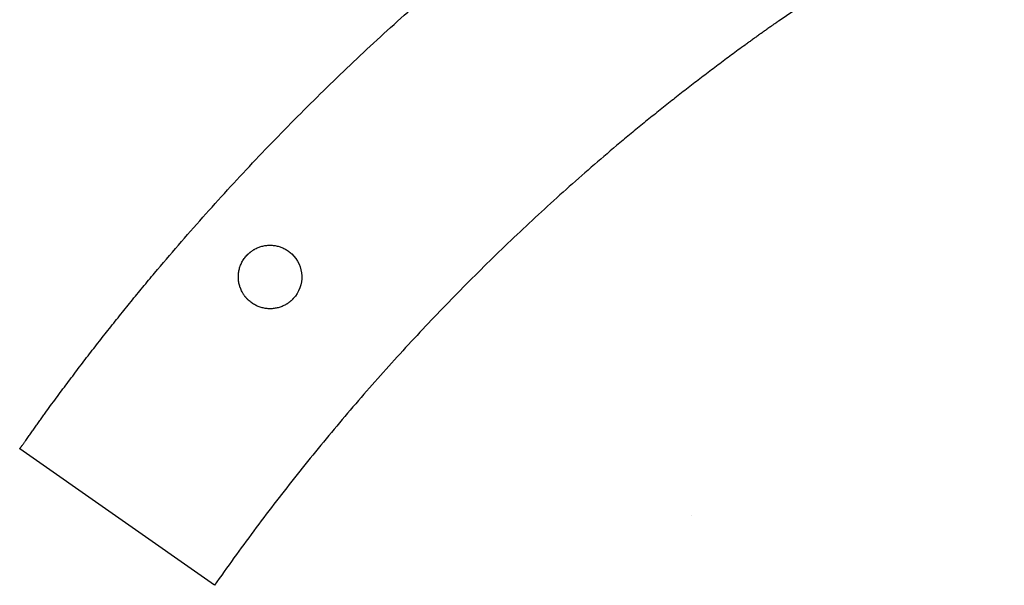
# Model space of a CAD drawing. Extents: x 22 to 270, y 37 to 166.
# Tile 1 of 14: x 22 to 84, y 37 to 73. Entities that reach past the tile are written whole.
import ezdxf

# ---------------------------------------------------------------- set-up
doc = ezdxf.new("R2010")
doc.units = 0
doc.layers.get('0').update_dxf_attribs({"linetype": 'CONTINUOUS'})

msp = doc.modelspace()

# ---------------------------------------------------------------- linework, layer by layer
at = {"color": 3}
msp.add_lwpolyline([(34.37726, 37.225475), (22.09016, 45.829302)], dxfattribs=at)
for points in [[(235.751508, 73.255423), (186.783551, 107.224889), (120.548259, 108.238287), (69.985859, 72.834088)], [(43.351622, 70.433404), (44.478869, 71.496978), (45.6216, 72.544206), (46.779299, 73.574605)], [(69.769479, 72.682732), (69.751473, 72.67006), (69.733451, 72.657389), (69.715439, 72.644728)], [(69.796516, 72.701726), (69.787513, 72.695404), (69.778482, 72.689054), (69.769479, 72.682732)], [(69.823553, 72.720719), (69.81455, 72.714398), (69.805519, 72.708076), (69.796516, 72.701726)], [(69.85059, 72.739713), (69.841587, 72.733391), (69.832556, 72.727069), (69.823553, 72.720719)], [(69.877627, 72.758678), (69.868624, 72.752356), (69.859593, 72.746035), (69.85059, 72.739713)], [(69.904664, 72.777644), (69.895661, 72.771322), (69.88663, 72.765), (69.877627, 72.758678)], [(69.918182, 72.787126), (69.913667, 72.783965), (69.909179, 72.780804), (69.904664, 72.777644)], [(69.931701, 72.796609), (69.927185, 72.793448), (69.922698, 72.790287), (69.918182, 72.787126)], [(69.945219, 72.806092), (69.940703, 72.802931), (69.936188, 72.79977), (69.931701, 72.796609)], [(69.951992, 72.810833), (69.949735, 72.80914), (69.947477, 72.807672), (69.945219, 72.806092)], [(69.958766, 72.815574), (69.956508, 72.813881), (69.95425, 72.812413), (69.951992, 72.810833)], [(69.965539, 72.820316), (69.963281, 72.818622), (69.961023, 72.817155), (69.958766, 72.815574)], [(69.972312, 72.825057), (69.970055, 72.823364), (69.967797, 72.821896), (69.965539, 72.820316)], [(69.975699, 72.827315), (69.97457, 72.826468), (69.973441, 72.825621), (69.972312, 72.825057)], [(69.979086, 72.829572), (69.977957, 72.828726), (69.976828, 72.827879), (69.975699, 72.827315)], [(69.980779, 72.830701), (69.980215, 72.830419), (69.97965, 72.829855), (69.979086, 72.829572)], [(69.982472, 72.83183), (69.981908, 72.831548), (69.981343, 72.830984), (69.980779, 72.830701)], [(69.984166, 72.832959), (69.983601, 72.832677), (69.983037, 72.832112), (69.982472, 72.83183)], [(69.985012, 72.833524), (69.98473, 72.833329), (69.984448, 72.833241), (69.984166, 72.832959)], [(69.985859, 72.834088), (69.985591, 72.833876), (69.985295, 72.833806), (69.985012, 72.833524)], [(68.907056, 72.071809), (68.835386, 72.020644), (68.763763, 71.969418), (68.692189, 71.918124)], [(69.0146, 72.148508), (68.97874, 72.122967), (68.942893, 72.097392), (68.907056, 72.071809)], [(69.122219, 72.225112), (69.086335, 72.199599), (69.050462, 72.174058), (69.0146, 72.148508)], [(69.229913, 72.301619), (69.194003, 72.276135), (69.158104, 72.25063), (69.122219, 72.225112)], [(69.337679, 72.378034), (69.301744, 72.352577), (69.265823, 72.327107), (69.229913, 72.301619)], [(69.445519, 72.454349), (69.409558, 72.428921), (69.373612, 72.403487), (69.337679, 72.378034)], [(69.553432, 72.530572), (69.517449, 72.505172), (69.481477, 72.479775), (69.445519, 72.454349)], [(69.607416, 72.568649), (69.58941, 72.555949), (69.571424, 72.543278), (69.553432, 72.530572)], [(69.661419, 72.606702), (69.643413, 72.59403), (69.625413, 72.58133), (69.607416, 72.568649)], [(69.715439, 72.644728), (69.697433, 72.632056), (69.679422, 72.619385), (69.661419, 72.606702)], [(68.049366, 71.4548), (67.978093, 71.403134), (67.906866, 71.3514), (67.835687, 71.299603)], [(68.263344, 71.609622), (68.19197, 71.558079), (68.120644, 71.506472), (68.049366, 71.4548)], [(68.477618, 71.764062), (68.406145, 71.712647), (68.334721, 71.661167), (68.263344, 71.609622)], [(68.692189, 71.918124), (68.620617, 71.866836), (68.549094, 71.815483), (68.477618, 71.764062)], [(67.409224, 70.988072), (67.267277, 70.883983), (67.125523, 70.779637), (66.983957, 70.675032)], [(67.835687, 71.299603), (67.693342, 71.196017), (67.55119, 71.092173), (67.409224, 70.988072)], [(41.672679, 68.826084), (42.228426, 69.365913), (42.788089, 69.9017), (43.351622, 70.433404)], [(66.55989, 70.360489), (66.418745, 70.255398), (66.277789, 70.15005), (66.137028, 70.044448)], [(66.983957, 70.675032), (66.842411, 70.570443), (66.701055, 70.465594), (66.55989, 70.360489)], [(65.715371, 69.726909), (65.57503, 69.620819), (65.434882, 69.514474), (65.294928, 69.407876)], [(66.137028, 70.044448), (65.996284, 69.938858), (65.855731, 69.83301), (65.715371, 69.726909)], [(64.875701, 69.087354), (64.596651, 68.873201), (64.318382, 68.658034), (64.040901, 68.441855)], [(65.294928, 69.407876), (65.154991, 69.301289), (65.015248, 69.194449), (64.875701, 69.087354)], [(40.01735, 67.19463), (40.565169, 67.742446), (41.116964, 68.286283), (41.672679, 68.826084)], [(64.040901, 68.441855), (63.763483, 68.225726), (63.486848, 68.008587), (63.21101, 67.790447)], [(63.21101, 67.790447), (62.935225, 67.572351), (62.660239, 67.353251), (62.386049, 67.133154)], [(38.385891, 65.539301), (38.925695, 66.095016), (39.469531, 66.646812), (40.01735, 67.19463)], [(62.386049, 67.133154), (62.111915, 66.9131), (61.83858, 66.692049), (61.566055, 66.470008)], [(61.566055, 66.470008), (61.293578, 66.248006), (61.021908, 66.025014), (60.751054, 65.80104)], [(36.778571, 63.860364), (37.310272, 64.423891), (37.846062, 64.983558), (38.385891, 65.539301)], [(60.751054, 65.80104), (60.480245, 65.577102), (60.210248, 65.352176), (59.941076, 65.126275)], [(59.941076, 65.126275), (59.402853, 64.674578), (58.867909, 64.218961), (58.336307, 63.759484)], [(35.19564, 62.158076), (35.719151, 62.729327), (36.246813, 63.296777), (36.778571, 63.860364)], [(58.336307, 63.759484), (57.80484, 63.300125), (57.276715, 62.836908), (56.751985, 62.369872)], [(33.63737, 60.432696), (34.152606, 61.011585), (34.672047, 61.586731), (35.19564, 62.158076)], [(56.751985, 62.369872), (56.227362, 61.902935), (55.706131, 61.432189), (55.18835, 60.957677)], [(55.18835, 60.957677), (54.670647, 60.483239), (54.15639, 60.005042), (53.645635, 59.523147)], [(32.104014, 58.684496), (32.610888, 59.270925), (33.122023, 59.853686), (33.63737, 60.432696)], [(53.645635, 59.523147), (53.134932, 59.041281), (52.62773, 58.555718), (52.124079, 58.066486)], [(30.595838, 56.913721), (31.094262, 57.507601), (31.597007, 58.097897), (32.104014, 58.684496)], [(52.124079, 58.066486), (51.620457, 57.577282), (51.120387, 57.084437), (50.623922, 56.587952)], [(29.851274, 56.019951), (30.098376, 56.318768), (30.346565, 56.616682), (30.595838, 56.913721)], [(50.623922, 56.587952), (50.127456, 56.091495), (49.634597, 55.591425), (49.145396, 55.087799)], [(29.113102, 55.120622), (29.358068, 55.421301), (29.604126, 55.721078), (29.851274, 56.019951)], [(28.381353, 54.215817), (28.624172, 54.518303), (28.868088, 54.819914), (29.113102, 55.120622)], [(49.145396, 55.087799), (48.656169, 54.584146), (48.170606, 54.076964), (47.68874, 53.566255)], [(27.656065, 53.30551), (27.896724, 53.60983), (28.138487, 53.913247), (28.381353, 54.215817)], [(47.68874, 53.566255), (46.724864, 52.544667), (45.775801, 51.509052), (44.841993, 50.459891)], [(26.937268, 52.389755), (27.175754, 52.695881), (27.415355, 53.001133), (27.656065, 53.30551)], [(26.224992, 51.46861), (26.461297, 51.776514), (26.698725, 52.083572), (26.937268, 52.389755)], [(25.51927, 50.542046), (25.636336, 50.696901), (25.753681, 50.851559), (25.871309, 51.005991)], [(25.871309, 51.005991), (25.988922, 51.160423), (26.106817, 51.314601), (26.224992, 51.46861)], [(25.16888, 50.076775), (25.285396, 50.232081), (25.402193, 50.387163), (25.51927, 50.542046)], [(44.841993, 50.459891), (43.907792, 49.410279), (42.988859, 48.347091), (42.085568, 47.27078)], [(24.820141, 49.610148), (24.936103, 49.765907), (25.052351, 49.921439), (25.16888, 50.076775)], [(24.12763, 48.672945), (24.242486, 48.829578), (24.35763, 48.986014), (24.473056, 49.142224)], [(24.473056, 49.142224), (24.588465, 49.298406), (24.704162, 49.45439), (24.820141, 49.610148)], [(23.783866, 48.202367), (23.898169, 48.359452), (24.012757, 48.516311), (24.12763, 48.672945)], [(23.441773, 47.730464), (23.498647, 47.809232), (23.555594, 47.887915), (23.612611, 47.966571)], [(23.612611, 47.966571), (23.669625, 48.045226), (23.72671, 48.123825), (23.783866, 48.202367)], [(22.931767, 47.020139), (22.988222, 47.099245), (23.044749, 47.178268), (23.101348, 47.257262)], [(23.101348, 47.257262), (23.157945, 47.336227), (23.214613, 47.415137), (23.271351, 47.494018)], [(23.271351, 47.494018), (23.328086, 47.572899), (23.384894, 47.651695), (23.441773, 47.730464)], [(42.085568, 47.27078), (41.181711, 46.193792), (40.293516, 45.103624), (39.421367, 44.000812)], [(22.593859, 46.544961), (22.62194, 46.584613), (22.650052, 46.624265), (22.678179, 46.663889)], [(22.678179, 46.663889), (22.706289, 46.703513), (22.734443, 46.743137), (22.762603, 46.782733)], [(22.762603, 46.782733), (22.790769, 46.822329), (22.818937, 46.861897), (22.847131, 46.901464)], [(22.847131, 46.901464), (22.875325, 46.94106), (22.903536, 46.980599), (22.931767, 47.020139)], [(22.173839, 45.949162), (22.18081, 45.959039), (22.187809, 45.969199), (22.19478, 45.979021)], [(22.19478, 45.979021), (22.201751, 45.988899), (22.20875, 45.998776), (22.215721, 46.008852)], [(22.215721, 46.008852), (22.222692, 46.018729), (22.229691, 46.028607), (22.236662, 46.038683)], [(22.236662, 46.038683), (22.243633, 46.04856), (22.250632, 46.058438), (22.257631, 46.068485)], [(22.257631, 46.068485), (22.271601, 46.088523), (22.2856, 46.10825), (22.299566, 46.128119)], [(22.299566, 46.128119), (22.313564, 46.147874), (22.327534, 46.167856), (22.34153, 46.187724)], [(22.34153, 46.187724), (22.355528, 46.20748), (22.369527, 46.227461), (22.383519, 46.247329)], [(22.383519, 46.247329), (22.397517, 46.267085), (22.411516, 46.287038), (22.425533, 46.306907)], [(22.425533, 46.306907), (22.453558, 46.346615), (22.481588, 46.386296), (22.509644, 46.425976)], [(22.509644, 46.425976), (22.537697, 46.465657), (22.56577, 46.505309), (22.593859, 46.544961)], [(22.09016, 45.829302), (22.090279, 45.829443), (22.09038, 45.829584), (22.090442, 45.829302)], [(22.090442, 45.829302), (22.09055, 45.829471), (22.09066, 45.829302), (22.090725, 45.829302)], [(22.090725, 45.829302), (22.090945, 45.829584), (22.09129, 45.829302), (22.09129, 45.829302)], [(22.091289, 45.829302), (22.091854, 45.829302), (22.092136, 45.829302), (22.0927, 45.832124)], [(22.0927, 45.832124), (22.093265, 45.832124), (22.093547, 45.832124), (22.094111, 45.834946)], [(22.094111, 45.834946), (22.094676, 45.834946), (22.094958, 45.834946), (22.095522, 45.837769)], [(22.095522, 45.837769), (22.096369, 45.837769), (22.097216, 45.840591), (22.098062, 45.841437)], [(22.098062, 45.841437), (22.098909, 45.841437), (22.099756, 45.84426), (22.100602, 45.845106)], [(22.100602, 45.845106), (22.102296, 45.847929), (22.104074, 45.850186), (22.105823, 45.852444)], [(22.105824, 45.852444), (22.107518, 45.855266), (22.109296, 45.857524), (22.111045, 45.859782)], [(22.111045, 45.859782), (22.112738, 45.862604), (22.114545, 45.864862), (22.116266, 45.86712)], [(22.116266, 45.86712), (22.11796, 45.869942), (22.119766, 45.8722), (22.121487, 45.874457)], [(22.121487, 45.874457), (22.124987, 45.879537), (22.128458, 45.884335), (22.131958, 45.889415)], [(22.131957, 45.889415), (22.135457, 45.894495), (22.138928, 45.899293), (22.142428, 45.904373)], [(22.142428, 45.904373), (22.145928, 45.909453), (22.149399, 45.914251), (22.152899, 45.919331)], [(22.152898, 45.919331), (22.159869, 45.929209), (22.16684, 45.939086), (22.173839, 45.949162)], [(39.421367, 44.000812), (38.548488, 42.897041), (37.691675, 41.780598), (36.851285, 40.651879)], [(64.474361, 41.655376), (64.4744, 41.655405), (64.474406, 41.655433), (64.474412, 41.655433)], [(36.851285, 40.651879), (36.010006, 39.521974), (35.185181, 38.379792), (34.377221, 37.225899)]]:
    msp.add_open_spline(points, degree=3, dxfattribs=at)
at = {"color": 1}
for points in [[(36.777346, 58.341573), (36.79569, 58.353709), (36.814224, 58.365562), (36.832955, 58.377077)], [(36.832955, 58.377077), (36.85161, 58.388648), (36.870451, 58.399655), (36.889473, 58.410605)], [(36.889473, 58.410605), (36.908438, 58.421329), (36.927556, 58.432054), (36.946854, 58.442129)], [(36.946854, 58.442129), (36.985256, 58.462449), (37.02433, 58.481414), (37.063985, 58.49911)], [(37.063985, 58.49911), (37.10342, 58.516607), (37.143428, 58.533061), (37.183924, 58.548075)], [(37.183924, 58.548075), (37.224245, 58.563033), (37.265048, 58.576664), (37.30625, 58.588997)], [(37.30625, 58.588997), (37.347316, 58.601133), (37.388775, 58.61214), (37.430543, 58.62182)], [(37.430543, 58.62182), (37.472214, 58.631415), (37.514189, 58.6396), (37.556384, 58.646655)], [(37.556384, 58.646655), (37.598517, 58.653429), (37.640867, 58.659073), (37.68335, 58.663307)], [(37.68335, 58.663307), (37.725799, 58.66754), (37.768378, 58.670362), (37.811019, 58.671773)], [(37.811019, 58.671773), (37.896286, 58.674878), (37.981794, 58.671773), (38.066785, 58.664435)], [(38.066785, 58.664435), (38.152045, 58.656533), (38.236782, 58.643269), (38.32032, 58.624445)], [(38.32032, 58.624445), (38.404416, 58.605536), (38.487299, 58.581293), (38.568252, 58.551716)], [(38.568252, 58.551716), (38.65011, 58.5218), (38.729999, 58.486494), (38.807218, 58.44608)], [(38.807218, 58.44608), (38.885732, 58.404989), (38.961483, 58.358648), (39.033845, 58.307453)], [(36.10772, 57.600232), (36.1488, 57.678746), (36.19515, 57.754495), (36.246339, 57.826856)], [(36.246339, 57.826856), (36.298748, 57.90094), (36.356234, 57.971495), (36.418068, 58.037789)], [(36.418382, 58.034403), (36.418421, 58.034431), (36.418447, 58.034459), (36.418475, 58.034515)], [(36.418475, 58.034515), (36.418503, 58.034544), (36.418534, 58.034572), (36.418565, 58.0346)], [(36.418565, 58.0346), (36.418627, 58.034657), (36.418689, 58.034741), (36.418749, 58.034798)], [(36.418749, 58.034798), (36.418873, 58.034939), (36.418994, 58.035052), (36.419031, 58.034798)], [(36.419031, 58.034798), (36.419152, 58.034939), (36.419276, 58.035052), (36.419313, 58.034798)], [(36.419313, 58.034798), (36.419437, 58.034939), (36.419559, 58.035052), (36.419595, 58.034798)], [(36.419595, 58.034798), (36.419841, 58.035052), (36.42016, 58.034798), (36.420442, 58.034798)], [(36.420442, 58.034798), (36.420687, 58.035052), (36.421006, 58.034798), (36.421289, 58.034798)], [(36.421289, 58.034798), (36.421853, 58.034798), (36.422135, 58.034798), (36.4227, 58.03762)], [(36.4227, 58.03762), (36.423264, 58.03762), (36.423546, 58.03762), (36.424111, 58.040442)], [(36.424111, 58.040442), (36.424675, 58.040442), (36.424957, 58.040442), (36.425522, 58.043264)], [(36.425522, 58.043264), (36.426086, 58.043264), (36.426369, 58.043264), (36.426933, 58.046087)], [(36.426933, 58.046087), (36.42778, 58.046087), (36.428909, 58.048909), (36.429896, 58.049191)], [(36.429896, 58.049191), (36.430743, 58.049191), (36.431872, 58.052013), (36.43286, 58.052295)], [(36.43286, 58.052295), (36.433706, 58.052295), (36.434835, 58.055118), (36.435823, 58.0554)], [(36.435823, 58.0554), (36.437799, 58.058222), (36.439802, 58.059633), (36.441778, 58.061609)], [(36.441778, 58.061609), (36.443753, 58.064431), (36.445757, 58.065842), (36.447761, 58.067818)], [(36.447761, 58.067818), (36.449737, 58.07064), (36.451769, 58.072051), (36.453772, 58.074027)], [(36.453772, 58.074027), (36.455748, 58.076849), (36.45778, 58.077978), (36.459784, 58.080235)], [(36.459784, 58.080235), (36.461759, 58.083058), (36.463791, 58.084187), (36.465823, 58.086444)], [(36.465823, 58.086444), (36.469859, 58.090395), (36.473895, 58.094347), (36.477959, 58.09858)], [(36.477959, 58.09858), (36.482023, 58.102531), (36.486087, 58.106482), (36.490179, 58.110433)], [(36.490179, 58.110433), (36.494271, 58.114384), (36.498363, 58.118335), (36.502484, 58.122287)], [(36.502484, 58.122287), (36.506604, 58.126238), (36.510725, 58.130189), (36.514845, 58.133858)], [(36.514845, 58.133858), (36.523114, 58.141478), (36.53144, 58.14938), (36.539822, 58.157)], [(36.539822, 58.157), (36.548176, 58.16462), (36.556614, 58.171958), (36.565109, 58.179578)], [(36.565109, 58.179578), (36.573576, 58.186915), (36.582099, 58.194253), (36.590678, 58.201591)], [(36.590678, 58.201591), (36.59923, 58.208929), (36.607866, 58.215984), (36.61653, 58.22304)], [(36.61653, 58.22304), (36.625194, 58.230095), (36.633887, 58.237151), (36.642664, 58.243924)], [(36.642664, 58.243924), (36.651413, 58.250698), (36.660218, 58.257753), (36.66908, 58.264527)], [(36.66908, 58.264527), (36.686719, 58.278073), (36.704611, 58.291055), (36.722705, 58.304038)], [(36.722705, 58.304038), (36.740711, 58.316738), (36.758925, 58.329438), (36.777346, 58.341573)], [(39.033845, 58.307453), (39.107931, 58.255044), (39.178461, 58.197555), (39.24477, 58.13572)], [(39.245083, 58.133096), (40.052981, 57.379816), (40.097182, 56.114219), (39.343782, 55.306414)], [(35.929347, 57.113314), (35.948199, 57.197416), (35.97251, 57.280305), (36.002095, 57.361274)], [(36.002095, 57.361274), (36.032008, 57.443119), (36.067317, 57.523016), (36.10772, 57.600232)], [(35.882018, 56.604016), (35.879027, 56.689275), (35.881454, 56.774788), (35.889356, 56.859794)], [(35.890541, 56.476338), (35.886336, 56.518785), (35.883514, 56.561372), (35.882018, 56.604016)], [(35.889356, 56.859794), (35.897258, 56.945053), (35.910607, 57.029776), (35.929347, 57.113314)], [(35.907193, 56.349367), (35.900306, 56.391502), (35.894747, 56.433864), (35.890541, 56.476338)], [(35.931943, 56.223524), (35.922348, 56.26518), (35.914107, 56.307174), (35.907193, 56.349367)], [(35.964777, 56.099233), (35.952501, 56.140296), (35.94155, 56.181755), (35.931943, 56.223524)], [(36.005683, 55.97689), (35.990725, 56.017219), (35.977091, 56.058029), (35.964777, 56.099233)], [(36.054642, 55.856973), (36.037032, 55.8964), (36.020694, 55.936419), (36.005683, 55.97689)], [(36.111646, 55.739851), (36.091382, 55.778233), (36.072358, 55.817321), (36.054642, 55.856973)], [(36.143161, 55.682447), (36.132352, 55.701356), (36.121825, 55.720547), (36.111646, 55.739851)], [(36.176678, 55.625946), (36.165192, 55.644573), (36.154016, 55.663425), (36.143161, 55.682447)], [(36.212201, 55.570349), (36.200066, 55.588693), (36.188213, 55.607207), (36.176678, 55.625946)], [(36.249723, 55.51571), (36.23691, 55.533773), (36.224408, 55.551919), (36.212201, 55.570349)], [(36.289245, 55.462088), (36.275783, 55.479586), (36.262604, 55.49762), (36.249723, 55.51571)], [(36.309763, 55.435559), (36.302848, 55.444308), (36.296019, 55.453057), (36.289245, 55.462088)], [(36.33076, 55.409313), (36.323676, 55.418061), (36.316677, 55.42681), (36.309763, 55.435559)], [(36.352266, 55.383348), (36.345012, 55.391815), (36.337844, 55.400564), (36.33076, 55.409313)], [(36.374279, 55.357666), (36.366885, 55.366133), (36.359547, 55.374599), (36.352266, 55.383348)], [(36.3968, 55.332266), (36.389237, 55.340733), (36.38173, 55.349199), (36.374279, 55.357666)], [(36.419801, 55.307148), (36.412068, 55.315333), (36.404392, 55.323799), (36.3968, 55.332266)], [(36.431485, 55.29473), (36.427562, 55.298681), (36.423668, 55.302915), (36.419801, 55.307148)], [(36.44331, 55.282313), (36.439359, 55.286264), (36.435408, 55.290497), (36.431485, 55.29473)], [(36.455248, 55.270177), (36.451241, 55.274128), (36.447262, 55.278361), (36.44331, 55.282313)], [(36.467299, 55.258041), (36.463264, 55.261993), (36.459228, 55.266226), (36.455248, 55.270177)], [(39.308391, 55.26679), (39.306415, 55.263968), (39.304383, 55.262839), (39.30238, 55.260581)], [(39.314402, 55.272999), (39.312427, 55.270177), (39.310423, 55.269048), (39.308391, 55.26679)], [(39.320385, 55.279208), (39.31841, 55.276386), (39.316406, 55.274975), (39.314402, 55.272999)], [(39.32634, 55.285417), (39.324365, 55.282595), (39.322361, 55.281184), (39.320385, 55.279208)], [(39.329304, 55.288521), (39.328175, 55.288521), (39.327328, 55.285699), (39.32634, 55.285417)], [(39.332267, 55.291626), (39.331138, 55.291626), (39.330291, 55.288804), (39.329304, 55.288521)], [(39.33523, 55.29473), (39.334384, 55.29473), (39.333255, 55.291908), (39.332267, 55.291626)], [(39.336641, 55.297553), (39.336077, 55.297553), (39.335795, 55.297553), (39.33523, 55.29473)], [(39.338052, 55.300375), (39.337488, 55.300375), (39.337206, 55.300375), (39.336641, 55.297553)], [(39.339464, 55.303197), (39.338899, 55.303197), (39.338617, 55.303197), (39.338052, 55.300375)], [(39.340875, 55.306019), (39.34031, 55.306019), (39.340028, 55.306019), (39.339464, 55.303197)], [(39.341721, 55.306019), (39.341476, 55.305765), (39.341157, 55.306019), (39.340875, 55.306019)], [(39.342568, 55.306019), (39.342322, 55.305765), (39.342004, 55.306019), (39.341721, 55.306019)], [(39.34285, 55.306019), (39.342729, 55.305878), (39.342605, 55.305765), (39.342568, 55.306019)], [(39.343132, 55.306019), (39.343011, 55.305878), (39.342887, 55.305737), (39.34285, 55.306019)], [(39.343415, 55.306019), (39.343293, 55.305878), (39.343169, 55.305737), (39.343132, 55.306019)], [(39.343598, 55.306217), (39.343536, 55.306132), (39.343474, 55.306076), (39.343415, 55.306019)], [(39.343688, 55.306301), (39.343657, 55.306273), (39.343629, 55.306245), (39.343598, 55.306217)], [(39.343782, 55.306414), (39.343745, 55.306386), (39.343719, 55.30633), (39.343688, 55.306301)], [(36.473367, 55.252115), (36.471392, 55.254937), (36.469303, 55.256066), (36.467299, 55.258041)], [(36.479491, 55.246188), (36.477516, 55.24901), (36.475399, 55.250139), (36.473367, 55.252115)], [(36.485616, 55.240261), (36.48364, 55.243084), (36.481523, 55.244213), (36.479491, 55.246188)], [(36.491796, 55.234335), (36.489821, 55.237157), (36.487676, 55.238286), (36.485616, 55.240261)], [(36.498005, 55.228408), (36.49603, 55.23123), (36.493856, 55.232359), (36.491796, 55.234335)], [(36.50111, 55.225586), (36.499981, 55.225586), (36.499134, 55.228408), (36.498005, 55.228408)], [(36.504242, 55.222481), (36.503113, 55.222481), (36.502267, 55.225304), (36.50111, 55.225586)], [(36.507375, 55.219377), (36.506246, 55.219377), (36.505399, 55.222199), (36.504242, 55.222481)], [(36.509068, 55.216555), (36.508504, 55.216555), (36.507939, 55.216555), (36.507375, 55.219377)], [(36.510762, 55.213733), (36.510197, 55.213733), (36.509633, 55.213733), (36.509068, 55.216555)], [(36.512455, 55.21091), (36.51189, 55.21091), (36.511326, 55.21091), (36.510762, 55.213733)], [(36.514148, 55.208088), (36.513584, 55.208088), (36.513019, 55.208088), (36.512455, 55.21091)], [(36.514995, 55.208088), (36.514732, 55.208314), (36.51443, 55.208088), (36.514148, 55.208088)], [(36.515842, 55.208088), (36.515579, 55.208314), (36.515277, 55.208088), (36.514995, 55.208088)], [(36.516124, 55.208088), (36.515994, 55.208201), (36.515861, 55.208314), (36.515842, 55.208088)], [(36.516406, 55.208088), (36.516276, 55.208201), (36.516143, 55.208314), (36.516124, 55.208088)], [(36.516688, 55.208088), (36.516556, 55.208201), (36.516426, 55.208314), (36.516406, 55.208088)], [(36.516886, 55.207891), (36.516821, 55.207947), (36.516753, 55.208003), (36.516688, 55.208088)], [(36.516985, 55.207806), (36.516948, 55.207834), (36.516917, 55.207862), (36.516886, 55.207891)], [(36.517083, 55.207693), (36.517058, 55.207749), (36.517018, 55.207778), (36.516985, 55.207806)], [(36.728315, 55.033364), (36.654221, 55.085773), (36.583682, 55.143262), (36.517368, 55.205068)], [(36.95496, 54.894737), (36.87644, 54.935828), (36.800683, 54.982169), (36.728315, 55.033364)], [(37.19394, 54.789101), (37.112075, 54.819017), (37.032181, 54.854323), (36.95496, 54.894737)], [(37.441883, 54.716372), (37.357781, 54.735281), (37.274898, 54.759524), (37.19394, 54.789101)], [(37.695423, 54.676381), (37.610164, 54.684284), (37.525421, 54.697548), (37.441883, 54.716372)], [(37.951193, 54.669044), (37.865922, 54.665939), (37.780414, 54.669044), (37.695423, 54.676381)], [(38.078862, 54.67751), (38.036413, 54.673277), (37.993831, 54.670455), (37.951193, 54.669044)], [(38.205825, 54.694161), (38.163695, 54.687388), (38.121342, 54.681744), (38.078862, 54.67751)], [(38.331662, 54.718997), (38.289995, 54.709401), (38.24802, 54.701217), (38.205825, 54.694161)], [(38.455953, 54.751819), (38.414887, 54.739684), (38.373428, 54.728677), (38.331662, 54.718997)], [(38.578274, 54.792742), (38.537955, 54.777784), (38.497152, 54.764153), (38.455953, 54.751819)], [(38.698207, 54.841679), (38.658775, 54.824181), (38.61877, 54.807756), (38.578274, 54.792742)], [(38.815332, 54.898688), (38.77693, 54.878368), (38.737859, 54.859403), (38.698207, 54.841679)], [(38.872708, 54.930212), (38.85377, 54.919488), (38.83463, 54.908763), (38.815332, 54.898688)], [(38.929223, 54.96374), (38.910568, 54.952169), (38.891729, 54.941162), (38.872708, 54.930212)], [(38.984826, 54.999244), (38.966481, 54.987108), (38.947954, 54.975255), (38.929223, 54.96374)], [(39.039464, 55.036779), (39.021458, 55.024079), (39.003247, 55.011379), (38.984826, 54.999244)], [(39.093084, 55.07629), (39.075445, 55.062744), (39.057557, 55.049761), (39.039464, 55.036779)], [(39.1195, 55.096893), (39.110751, 55.090119), (39.101945, 55.083064), (39.093084, 55.07629)], [(39.145633, 55.117777), (39.136969, 55.110721), (39.128277, 55.103666), (39.1195, 55.096893)], [(39.171485, 55.139226), (39.162934, 55.131888), (39.154298, 55.124833), (39.145633, 55.117777)], [(39.197054, 55.161239), (39.188588, 55.153901), (39.180064, 55.146564), (39.171485, 55.139226)], [(39.222341, 55.183817), (39.213988, 55.176197), (39.205549, 55.168859), (39.197054, 55.161239)], [(39.247318, 55.206959), (39.239049, 55.199339), (39.230723, 55.191437), (39.222341, 55.183817)], [(39.259679, 55.21853), (39.255559, 55.214579), (39.251438, 55.210628), (39.247318, 55.206959)], [(39.271984, 55.230384), (39.267892, 55.226433), (39.2638, 55.222481), (39.259679, 55.21853)], [(39.284204, 55.242237), (39.28014, 55.238286), (39.276076, 55.234335), (39.271984, 55.230384)], [(39.29634, 55.254373), (39.292304, 55.250421), (39.288268, 55.246188), (39.284204, 55.242237)], [(39.30238, 55.260581), (39.300404, 55.257759), (39.298344, 55.25663), (39.29634, 55.254373)]]:
    msp.add_open_spline(points, degree=3, dxfattribs=at)

doc.saveas('drawing.dxf')
